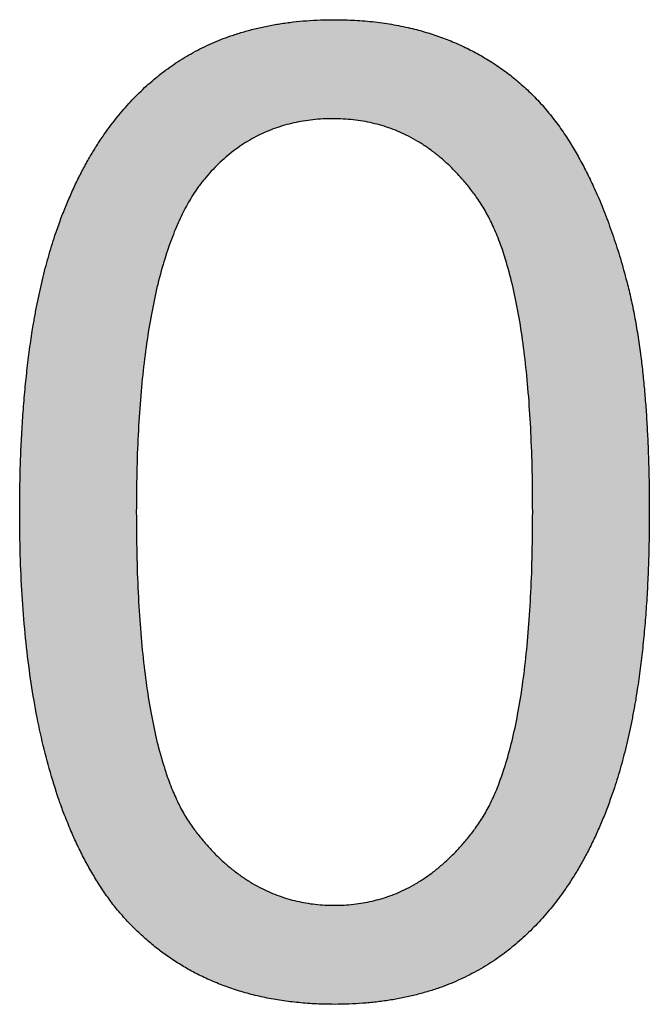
# Model space of a CAD drawing. Header units: millimetres. Extents: x -49 to 798, y -127 to 363.
# Tile 28 of 170: x 171.693 to 172.344, y -87.823 to -86.805. Entities that reach past the tile are written whole.
import ezdxf

# ---------------------------------------------------------------- set-up
doc = ezdxf.new("R2010")
doc.units = ezdxf.units.MM
doc.header["$MEASUREMENT"] = 0
doc.layers.add('grabado', color=3, linetype='Continuous', true_color=0x00ff00)

msp = doc.modelspace()

# ---------------------------------------------------------------- hatches: boundary and pattern name
at = {"layer": 'grabado'}
h = msp.add_hatch(color=256, dxfattribs=at)
h.paths.add_polyline_path([(171.6932, -87.3146), (171.6936, -87.3491), (171.6947, -87.3824), (171.6967, -87.4145), (171.6994, -87.4455), (171.7028, -87.4752), (171.7071, -87.5037), (171.7095, -87.5175), (171.7121, -87.531), (171.7149, -87.5442), (171.7179, -87.5571), (171.721, -87.5697), (171.7244, -87.582), (171.728, -87.5941), (171.7317, -87.6058), (171.7357, -87.6172), (171.7398, -87.6283), (171.7442, -87.6391), (171.7487, -87.6496), (171.7534, -87.6598), (171.7583, -87.6697), (171.7634, -87.6794), (171.7687, -87.6887), (171.7742, -87.6977), (171.7799, -87.7064), (171.7858, -87.7148), (171.7918, -87.7229), (171.797, -87.7291), (171.8024, -87.7351), (171.8078, -87.7409), (171.8134, -87.7464), (171.8191, -87.7518), (171.8249, -87.757), (171.8308, -87.762), (171.8369, -87.7668), (171.8431, -87.7714), (171.8494, -87.7758), (171.8558, -87.7801), (171.8623, -87.7841), (171.869, -87.7879), (171.8758, -87.7915), (171.8827, -87.7949), (171.8897, -87.7982), (171.8968, -87.8012), (171.9041, -87.8041), (171.9115, -87.8067), (171.919, -87.8092), (171.9266, -87.8114), (171.9344, -87.8135), (171.9422, -87.8153), (171.9502, -87.817), (171.9583, -87.8185), (171.9666, -87.8197), (171.9749, -87.8208), (171.9834, -87.8217), (171.992, -87.8224), (172.0007, -87.8229), (172.0095, -87.8232), (172.0185, -87.8233), (172.032, -87.823), (172.0453, -87.8224), (172.0518, -87.8219), (172.0583, -87.8213), (172.0646, -87.8205), (172.0709, -87.8197), (172.0771, -87.8187), (172.0833, -87.8177), (172.0894, -87.8165), (172.0954, -87.8152), (172.1013, -87.8138), (172.1071, -87.8123), (172.1129, -87.8107), (172.1186, -87.8089), (172.1243, -87.8071), (172.1298, -87.8051), (172.1353, -87.8031), (172.1407, -87.8009), (172.146, -87.7986), (172.1513, -87.7962), (172.1565, -87.7937), (172.1616, -87.791), (172.1667, -87.7883), (172.1716, -87.7854), (172.1765, -87.7825), (172.1813, -87.7794), (172.1861, -87.7762), (172.1908, -87.7729), (172.1954, -87.7695), (172.1999, -87.7659), (172.2043, -87.7623), (172.2087, -87.7586), (172.213, -87.7547), (172.2173, -87.7508), (172.2214, -87.7468), (172.2256, -87.7426), (172.2296, -87.7384), (172.2336, -87.734), (172.2374, -87.7296), (172.2413, -87.725), (172.245, -87.7204), (172.2487, -87.7156), (172.2523, -87.7108), (172.2559, -87.7058), (172.2593, -87.7008), (172.2628, -87.6956), (172.2661, -87.6904), (172.2694, -87.685), (172.2726, -87.6796), (172.2757, -87.674), (172.2817, -87.6626), (172.2875, -87.6507), (172.293, -87.6385), (172.2982, -87.6258), (172.3031, -87.6128), (172.3077, -87.5993), (172.3121, -87.5854), (172.3162, -87.571), (172.32, -87.556), (172.3235, -87.5406), (172.3268, -87.5246), (172.3297, -87.5081), (172.3324, -87.4911), (172.3348, -87.4735), (172.3369, -87.4555), (172.3387, -87.4369), (172.3415, -87.3982), (172.3432, -87.3574), (172.3438, -87.3146), (172.3434, -87.2785), (172.3424, -87.2443), (172.3406, -87.212), (172.3382, -87.1816), (172.335, -87.1531), (172.3332, -87.1395), (172.3312, -87.1265), (172.329, -87.1139), (172.3266, -87.1018), (172.3241, -87.0901), (172.3213, -87.079), (172.3155, -87.0575), (172.3092, -87.0369), (172.3023, -87.0171), (172.2987, -87.0076), (172.295, -86.9982), (172.2912, -86.989), (172.2872, -86.9801), (172.2831, -86.9713), (172.2789, -86.9628), (172.2746, -86.9544), (172.2702, -86.9463), (172.2656, -86.9384), (172.2609, -86.9307), (172.2561, -86.9232), (172.251, -86.9159), (172.2458, -86.9088), (172.2404, -86.902), (172.2348, -86.8954), (172.229, -86.889), (172.2231, -86.8829), (172.2169, -86.8769), (172.2106, -86.8712), (172.204, -86.8657), (172.1973, -86.8605), (172.1904, -86.8554), (172.1833, -86.8506), (172.176, -86.846), (172.1685, -86.8416), (172.1609, -86.8375), (172.153, -86.8336), (172.1451, -86.8299), (172.1369, -86.8265), (172.1287, -86.8234), (172.1203, -86.8205), (172.1117, -86.8178), (172.1031, -86.8154), (172.0942, -86.8133), (172.0853, -86.8114), (172.0762, -86.8097), (172.0669, -86.8083), (172.0575, -86.8072), (172.048, -86.8063), (172.0383, -86.8057), (172.0285, -86.8053), (172.0185, -86.8052), (172.005, -86.8054), (171.9918, -86.8061), (171.9854, -86.8066), (171.979, -86.8072), (171.9726, -86.8079), (171.9664, -86.8088), (171.9602, -86.8097), (171.9541, -86.8108), (171.948, -86.8119), (171.942, -86.8132), (171.9361, -86.8146), (171.9303, -86.8161), (171.9246, -86.8177), (171.9189, -86.8194), (171.9133, -86.8213), (171.9077, -86.8232), (171.9023, -86.8253), (171.8969, -86.8275), (171.8916, -86.8297), (171.8863, -86.8321), (171.8811, -86.8346), (171.876, -86.8373), (171.871, -86.84), (171.866, -86.8428), (171.8612, -86.8458), (171.8563, -86.8488), (171.8516, -86.852), (171.8469, -86.8553), (171.8423, -86.8587), (171.8378, -86.8622), (171.8334, -86.8658), (171.829, -86.8695), (171.8247, -86.8733), (171.8204, -86.8773), (171.8163, -86.8813), (171.8121, -86.8854), (171.8081, -86.8896), (171.8041, -86.894), (171.8002, -86.8984), (171.7964, -86.9029), (171.7927, -86.9075), (171.789, -86.9123), (171.7853, -86.9171), (171.7818, -86.9221), (171.7783, -86.9271), (171.7749, -86.9323), (171.7715, -86.9375), (171.7683, -86.9428), (171.7619, -86.9539), (171.7558, -86.9653), (171.75, -86.9771), (171.7445, -86.9893), (171.7393, -87.002), (171.7343, -87.015), (171.7296, -87.0285), (171.7252, -87.0424), (171.7211, -87.0568), (171.7172, -87.0718), (171.7137, -87.0873), (171.7104, -87.1034), (171.7074, -87.1199), (171.7047, -87.137), (171.7023, -87.1546), (171.7002, -87.1728), (171.6983, -87.1915), (171.6955, -87.2304), (171.6938, -87.2714)], flags=0)
h.paths.add_polyline_path([(171.8137, -87.3142), (171.8146, -87.3735), (171.8158, -87.4012), (171.8174, -87.4275), (171.8194, -87.4526), (171.822, -87.4763), (171.825, -87.4987), (171.8284, -87.5198), (171.8303, -87.5299), (171.8324, -87.5396), (171.8345, -87.549), (171.8367, -87.5581), (171.8391, -87.5668), (171.8416, -87.5753), (171.8442, -87.5834), (171.8469, -87.5911), (171.8497, -87.5985), (171.8527, -87.6056), (171.8557, -87.6124), (171.8589, -87.6189), (171.8605, -87.622), (171.8622, -87.625), (171.8639, -87.6279), (171.8656, -87.6308), (171.8673, -87.6335), (171.8691, -87.6362), (171.8709, -87.6388), (171.8727, -87.6414), (171.8765, -87.6463), (171.8802, -87.651), (171.8841, -87.6556), (171.8879, -87.66), (171.8919, -87.6643), (171.8959, -87.6684), (171.8999, -87.6723), (171.904, -87.6761), (171.9081, -87.6798), (171.9124, -87.6833), (171.9166, -87.6866), (171.9209, -87.6898), (171.9253, -87.6928), (171.9297, -87.6957), (171.9342, -87.6984), (171.9387, -87.701), (171.9433, -87.7034), (171.9479, -87.7056), (171.9526, -87.7077), (171.9574, -87.7097), (171.9622, -87.7115), (171.967, -87.7131), (171.9719, -87.7146), (171.9769, -87.7159), (171.9819, -87.7171), (171.987, -87.7181), (171.9921, -87.7189), (171.9973, -87.7196), (172.0025, -87.7202), (172.0078, -87.7205), (172.0131, -87.7208), (172.0185, -87.7209), (172.0239, -87.7208), (172.0292, -87.7205), (172.0345, -87.7202), (172.0397, -87.7196), (172.0449, -87.7189), (172.05, -87.7181), (172.0551, -87.717), (172.0601, -87.7159), (172.0651, -87.7145), (172.07, -87.7131), (172.0748, -87.7114), (172.0796, -87.7096), (172.0844, -87.7077), (172.0891, -87.7056), (172.0937, -87.7033), (172.0983, -87.7009), (172.1028, -87.6983), (172.1073, -87.6956), (172.1117, -87.6927), (172.1161, -87.6897), (172.1204, -87.6865), (172.1246, -87.6831), (172.1288, -87.6796), (172.133, -87.676), (172.1371, -87.6721), (172.1411, -87.6682), (172.1451, -87.664), (172.1491, -87.6597), (172.1529, -87.6553), (172.1568, -87.6507), (172.1605, -87.6459), (172.1643, -87.641), (172.1661, -87.6385), (172.1679, -87.6359), (172.1697, -87.6332), (172.1714, -87.6304), (172.1731, -87.6275), (172.1748, -87.6246), (172.1765, -87.6216), (172.1781, -87.6185), (172.1813, -87.612), (172.1843, -87.6052), (172.1873, -87.5981), (172.1901, -87.5907), (172.1928, -87.5829), (172.1954, -87.5748), (172.1979, -87.5664), (172.2002, -87.5577), (172.2025, -87.5486), (172.2046, -87.5392), (172.2066, -87.5295), (172.2085, -87.5194), (172.212, -87.4983), (172.215, -87.476), (172.2175, -87.4523), (172.2196, -87.4273), (172.2212, -87.401), (172.2224, -87.3734), (172.2233, -87.3142), (172.2224, -87.2555), (172.2213, -87.228), (172.2197, -87.2019), (172.2176, -87.177), (172.2151, -87.1534), (172.2122, -87.1311), (172.2087, -87.1101), (172.2049, -87.0904), (172.2028, -87.081), (172.2005, -87.0719), (172.1982, -87.0632), (172.1958, -87.0548), (172.1932, -87.0467), (172.1905, -87.0389), (172.1877, -87.0314), (172.1848, -87.0243), (172.1818, -87.0175), (172.1787, -87.011), (172.1771, -87.0079), (172.1754, -87.0048), (172.1738, -87.0019), (172.1721, -86.999), (172.1703, -86.9962), (172.1686, -86.9935), (172.1668, -86.9908), (172.165, -86.9883), (172.1613, -86.9833), (172.1576, -86.9785), (172.1538, -86.9739), (172.1499, -86.9694), (172.146, -86.965), (172.142, -86.9609), (172.138, -86.9568), (172.1339, -86.953), (172.1297, -86.9493), (172.1255, -86.9457), (172.1212, -86.9423), (172.1169, -86.9391), (172.1125, -86.936), (172.108, -86.9331), (172.1035, -86.9304), (172.0989, -86.9278), (172.0942, -86.9253), (172.0895, -86.923), (172.0847, -86.9209), (172.0799, -86.9189), (172.075, -86.9171), (172.07, -86.9155), (172.065, -86.914), (172.0599, -86.9126), (172.0548, -86.9115), (172.0496, -86.9104), (172.0443, -86.9096), (172.039, -86.9089), (172.0336, -86.9083), (172.0282, -86.9079), (172.0227, -86.9077), (172.0171, -86.9076), (172.0117, -86.9077), (172.0064, -86.9079), (172.0011, -86.9082), (171.9959, -86.9087), (171.9908, -86.9093), (171.9858, -86.9101), (171.9808, -86.911), (171.9758, -86.9121), (171.971, -86.9132), (171.9662, -86.9146), (171.9614, -86.916), (171.9568, -86.9176), (171.9522, -86.9193), (171.9476, -86.9212), (171.9432, -86.9232), (171.9388, -86.9254), (171.9344, -86.9277), (171.9302, -86.9301), (171.926, -86.9327), (171.9218, -86.9354), (171.9177, -86.9382), (171.9137, -86.9412), (171.9098, -86.9444), (171.9059, -86.9476), (171.9021, -86.951), (171.8983, -86.9546), (171.8946, -86.9583), (171.891, -86.9621), (171.8875, -86.966), (171.884, -86.9701), (171.8806, -86.9744), (171.8772, -86.9788), (171.8752, -86.9816), (171.8733, -86.9846), (171.8714, -86.9876), (171.8695, -86.9907), (171.8659, -86.9971), (171.8623, -87.0039), (171.8589, -87.0109), (171.8556, -87.0182), (171.8525, -87.0259), (171.8494, -87.0338), (171.8465, -87.042), (171.8437, -87.0506), (171.841, -87.0594), (171.8385, -87.0685), (171.8361, -87.0779), (171.8338, -87.0877), (171.8316, -87.0977), (171.8296, -87.108), (171.8258, -87.1296), (171.8226, -87.1524), (171.8199, -87.1764), (171.8176, -87.2015), (171.8159, -87.2279), (171.8147, -87.2555), (171.8139, -87.2843)], flags=0)

# ---------------------------------------------------------------- linework, layer by layer
for points in [[(171.8378, -86.8622), (171.9096, -86.8052), (172.0185, -86.8052)], [(172.0185, -86.8052), (172.0988, -86.8052), (172.1609, -86.8375)], [(172.1609, -86.8375), (172.2229, -86.8698), (172.2609, -86.9307)], [(171.7296, -87.0285), (171.766, -86.9192), (171.8378, -86.8622)], [(172.0171, -86.9076), (171.9304, -86.9076), (171.8772, -86.9788)], [(172.165, -86.9883), (172.1067, -86.9076), (172.0171, -86.9076)], [(172.2609, -86.9307), (172.2989, -86.9916), (172.3213, -87.079)], [(171.8772, -86.9788), (171.8137, -87.0696), (171.8137, -87.3142)], [(172.2233, -87.3142), (172.2233, -87.0689), (172.165, -86.9883)], [(171.6932, -87.3146), (171.6932, -87.1377), (171.7296, -87.0285)], [(172.3213, -87.079), (172.3438, -87.1664), (172.3438, -87.3146)], [(171.7918, -87.7229), (171.6932, -87.5955), (171.6932, -87.3146)], [(171.8137, -87.3142), (171.8137, -87.5619), (171.8727, -87.6414)], [(172.1643, -87.641), (172.2233, -87.5612), (172.2233, -87.3142)], [(172.3438, -87.3146), (172.3438, -87.4901), (172.3077, -87.5993)], [(172.3077, -87.5993), (172.2717, -87.7086), (172.1999, -87.7659)], [(171.8727, -87.6414), (171.9318, -87.7209), (172.0185, -87.7209)], [(172.0185, -87.7209), (172.1052, -87.7209), (172.1643, -87.641)], [(172.0185, -87.8233), (171.8742, -87.8233), (171.7918, -87.7229)], [(172.1999, -87.7659), (172.1281, -87.8233), (172.0185, -87.8233)]]:
    msp.add_open_spline(points, degree=2, dxfattribs=at)

doc.saveas('drawing.dxf')
